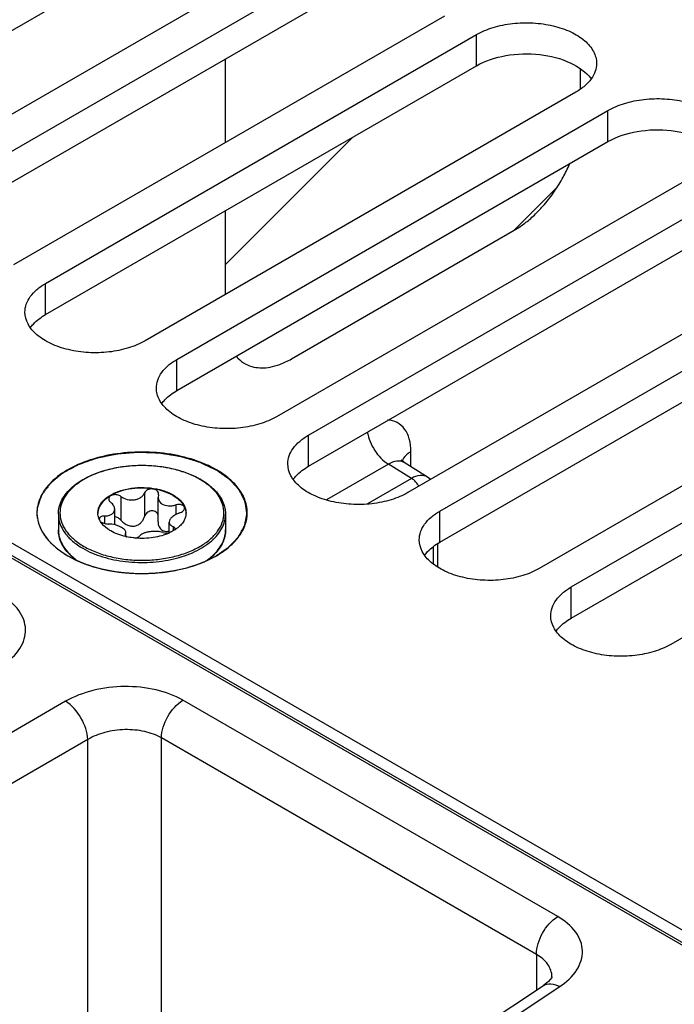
# Model space of a CAD drawing. Header units: inches. Extents: x 0 to 34, y 0 to 22.
# Tile 25 of 133: x 2.564 to 3.182, y 15.853 to 16.783. Entities that reach past the tile are written whole.
import ezdxf

# ---------------------------------------------------------------- set-up
doc = ezdxf.new("R2010")
doc.units = ezdxf.units.IN
doc.header["$LTSCALE"] = 1.87
doc.header["$MEASUREMENT"] = 0
doc.layers.get('0').update_dxf_attribs({"linetype": 'CONTINUOUS'})
for name, color, linetype in [('02___PRT_ALL_AXES', 7, 'CONTINUOUS'), ('03___PRT_ALL_CURVES', 7, 'CONTINUOUS'), ('COSMETIC', 7, 'CONTINUOUS')]:
    doc.layers.add(name, color=color, linetype=linetype)

msp = doc.modelspace()

# ---------------------------------------------------------------- linework, layer by layer
at = {"color": 7, "linetype": 'Continuous'}
for p, q in [((1.67879, 16.78074), (3.31515, 15.83591)), ((1.6828, 16.78114), (3.31762, 15.8372)), ((3.50951, 15.73796), (1.70692, 16.77875)), ((2.93319, 16.36056), (2.93319, 16.37495)), ((2.92428, 16.36684), (2.924, 16.3673)), ((2.92682, 16.3645), (2.92428, 16.36684)), ((2.94884, 16.35089), (2.92682, 16.3645)), ((2.91195, 16.3631), (2.85339, 16.32929)), ((2.93374, 16.34962), (2.91195, 16.3631)), ((2.93374, 16.34962), (2.89212, 16.32559)), ((2.95161, 16.34844), (2.94882, 16.35089)), ((2.65924, 16.33252), (2.65924, 16.31014)), ((2.68158, 16.33597), (2.68158, 16.31359)), ((2.69469, 16.33394), (2.69432, 16.3317)), ((2.69432, 16.30846), (2.69432, 16.3317)), ((2.69469, 16.33394), (2.69488, 16.33507)), ((2.65334, 16.30571), (2.65334, 16.32048)), ((2.71105, 16.3245), (2.71105, 16.31543)), ((2.63988, 16.30892), (2.63872, 16.31114)), ((2.64365, 16.31407), (2.64365, 16.30702)), ((2.70487, 16.29821), (2.70487, 16.3083)), ((2.70858, 16.30403), (2.70858, 16.30012)), ((2.71019, 16.30104), (2.71043, 16.30195)), ((2.66352, 16.29706), (2.66333, 16.29637)), ((2.66352, 16.29706), (2.66389, 16.29844)), ((2.66352, 16.29706), (2.66352, 16.29578)), ((2.66384, 16.29519), (2.66466, 16.2945)), ((2.66389, 16.2952), (2.66389, 16.29844)), ((2.95444, 16.26907), (2.95444, 16.28473)), ((2.95876, 16.26581), (2.95876, 16.28797)), ((2.6122, 16.27673), (2.61661, 16.27308)), ((2.60702, 16.13901), (2.19864, 15.90322)), ((3.07193, 15.93559), (2.71776, 16.14008)), ((2.69761, 15.64884), (2.69761, 16.10436)), ((3.05178, 15.89986), (2.69761, 16.10436)), ((2.62788, 16.10287), (2.21951, 15.86708)), ((2.62788, 15.59095), (2.62788, 16.10287)), ((3.05178, 15.89986), (3.05178, 15.8661)), ((3.06648, 15.8787), (3.06648, 15.87872)), ((2.67749, 15.61871), (3.05834, 15.87043)), ((2.69305, 15.61775), (3.07386, 15.86945))]:
    msp.add_line(p, q, dxfattribs=at)
msp.add_lwpolyline([(3.06648, 15.87872), (3.06624, 15.87817), (3.06331, 15.87438), (3.05834, 15.87043)], dxfattribs=at)
for centre, radius, start, end in [((2.93498, 16.36279), 0.01045, 162.28581, 168.11393), ((2.93553, 16.36261), 0.01104, 156.74357, 162.27959), ((2.69764, 16.2858), 0.07254, 59.52563, 59.99895), ((2.69723, 16.28388), 0.07485, 59.99898, 60.46389), ((2.91945, 16.32956), 0.0248, 30.64286, 38.40047), ((2.61311, 16.31714), 0.0332, 179.01617, 185.98306), ((2.65137, 16.31698), 0.0139, 180.00434, 182.46404), ((2.64081, 16.31114), 0.00201, 178.53931, 179.99593), ((2.70685, 16.31698), 0.01389, 357.5183, 0.00342), ((2.69103, 16.33056), 0.03523, 303.02585, 304.06673), ((2.62819, 16.30127), 0.0281, 193.92752, 195.55209), ((2.67786, 16.35624), 0.0632, 257.17636, 257.93979), ((2.70244, 16.31188), 0.01391, 280.09163, 280.92187), ((2.6858, 16.34002), 0.04606, 294.53076, 294.7925), ((2.64579, 16.31325), 0.04963, 224.95248, 227.39623), ((2.71187, 16.31382), 0.05042, 312.05828, 315.32892)]:
    msp.add_arc(centre, radius, start, end, dxfattribs=at)
at = {"color": 3, "linetype": 'Continuous'}
for points in [[(2.57375, 16.49211), (2.5746, 16.49328), (2.57865, 16.49815), (2.58383, 16.50198), (2.58804, 16.50441)], [(2.69792, 16.42041), (2.69877, 16.42159), (2.70282, 16.42645), (2.70801, 16.43028), (2.71221, 16.43271)], [(2.82209, 16.34872), (2.82294, 16.34989), (2.82699, 16.35476), (2.83218, 16.35859), (2.83638, 16.36102)], [(2.94626, 16.27702), (2.94711, 16.2782), (2.95116, 16.28306), (2.95635, 16.28689), (2.96056, 16.28932)], [(3.07043, 16.20533), (3.07129, 16.2065), (3.07533, 16.21137), (3.08052, 16.2152), (3.08473, 16.21763)]]:
    msp.add_open_spline(points, degree=3, knots=[0, 0, 0, 0, 0.230308, 1, 1, 1, 1], dxfattribs=at)
at = {"color": 7, "linetype": 'Continuous'}
for points, knots in [([(2.93319, 16.37495), (2.93319, 16.37897), (2.9324, 16.38649), (2.92808, 16.39639), (2.92061, 16.40306), (2.91431, 16.40458), (2.91119, 16.40472)], [0, 0, 0, 0, 0.293638, 0.545769, 0.771542, 1, 1, 1, 1]), ([(2.89192, 16.39367), (2.89299, 16.3874), (2.89797, 16.37566), (2.90673, 16.36622), (2.91195, 16.3631)], [0, 0, 0, 0, 0.51115, 1, 1, 1, 1]), ([(2.74004, 16.36255), (2.73239, 16.36596), (2.71574, 16.37129), (2.68938, 16.37494), (2.66227, 16.3744), (2.6364, 16.3697), (2.61361, 16.36116), (2.59547, 16.34931), (2.58323, 16.33469), (2.58, 16.32311), (2.57991, 16.31771)], [0, 0, 0, 0, 0.134609, 0.278939, 0.426056, 0.568509, 0.699613, 0.814764, 0.913181, 1, 1, 1, 1]), ([(2.93319, 16.37495), (2.93228, 16.37442), (2.92916, 16.37237), (2.92646, 16.36945), (2.92539, 16.36697)], [0, 0, 0, 0, 0.27907, 1, 1, 1, 1]), ([(2.92681, 16.3645), (2.92483, 16.36573), (2.91932, 16.36668), (2.91439, 16.36456), (2.91195, 16.3631)], [0, 0, 0, 0, 0.449647, 1, 1, 1, 1]), ([(2.60012, 16.31577), (2.60012, 16.31808), (2.60073, 16.3228), (2.60339, 16.32959), (2.6077, 16.33599), (2.6135, 16.34189), (2.62067, 16.34718), (2.63216, 16.35351), (2.64899, 16.35922), (2.67096, 16.3624), (2.69359, 16.36187), (2.71505, 16.35768), (2.72826, 16.35232), (2.73412, 16.349)], [0, 0, 0, 0, 0.044101, 0.089755, 0.138275, 0.190572, 0.247105, 0.307917, 0.440731, 0.584005, 0.730204, 0.871228, 1, 1, 1, 1]), ([(2.73391, 16.34863), (2.73016, 16.35079), (2.72196, 16.35461), (2.70861, 16.35867), (2.69415, 16.36117), (2.67912, 16.36202), (2.66409, 16.36117), (2.64962, 16.35868), (2.63625, 16.35461), (2.62448, 16.34913), (2.61472, 16.34241), (2.60735, 16.33466), (2.60268, 16.32607), (2.60107, 16.31697), (2.60269, 16.30787), (2.60736, 16.29929), (2.61473, 16.29155), (2.6209, 16.2873), (2.6243, 16.28533)], [0, 0, 0, 0, 0.066555, 0.138371, 0.213978, 0.291569, 0.369176, 0.444823, 0.51669, 0.583295, 0.643689, 0.697716, 0.746311, 0.791692, 0.837068, 0.885647, 0.939646, 1, 1, 1, 1]), ([(2.74955, 16.35772), (2.7488, 16.35815), (2.74569, 16.35989), (2.74249, 16.36145), (2.74004, 16.36255)], [0, 0, 0, 0, 0.244126, 1, 1, 1, 1]), ([(2.74954, 16.27657), (2.7539, 16.27909), (2.76182, 16.28454), (2.77127, 16.29447), (2.77726, 16.30547), (2.77933, 16.31714), (2.77726, 16.32881), (2.77128, 16.33981), (2.76182, 16.34975), (2.75391, 16.3552), (2.74955, 16.35772)], [0, 0, 0, 0, 0.144902, 0.274532, 0.391127, 0.500014, 0.608905, 0.725473, 0.855134, 1, 1, 1, 1]), ([(2.6243, 16.28533), (2.62804, 16.28318), (2.63621, 16.27937), (2.64952, 16.27531), (2.66393, 16.27281), (2.67891, 16.27194), (2.6939, 16.27276), (2.70833, 16.27523), (2.72169, 16.27925), (2.73347, 16.28469), (2.74325, 16.29135), (2.75068, 16.29906), (2.75542, 16.30759), (2.75714, 16.31665), (2.75564, 16.32574), (2.75111, 16.33432), (2.74387, 16.34208), (2.73779, 16.34635), (2.73443, 16.34832)], [0, 0, 0, 0, 0.066549, 0.138348, 0.213935, 0.291519, 0.369143, 0.444841, 0.516801, 0.583541, 0.644104, 0.698309, 0.747051, 0.792496, 0.837812, 0.886209, 0.939945, 1, 1, 1, 1]), ([(2.73465, 16.3487), (2.73814, 16.34668), (2.74449, 16.3423), (2.75211, 16.33429), (2.75621, 16.32668), (2.75782, 16.32045), (2.75809, 16.31732), (2.75809, 16.31577)], [0, 0, 0, 0, 0.28628, 0.544217, 0.778542, 0.890158, 1, 1, 1, 1]), ([(2.94882, 16.35089), (2.94683, 16.35212), (2.94126, 16.35308), (2.93625, 16.35104), (2.93374, 16.34962)], [0, 0, 0, 0, 0.448183, 1, 1, 1, 1]), ([(2.93889, 16.34497), (2.9385, 16.34545), (2.93699, 16.34721), (2.9352, 16.34875), (2.93374, 16.34962)], [0, 0, 0, 0, 0.266267, 1, 1, 1, 1]), ([(2.63747, 16.31698), (2.63747, 16.31817), (2.63779, 16.3206), (2.63918, 16.3241), (2.64144, 16.32743), (2.6457, 16.3317), (2.65295, 16.33612), (2.66338, 16.3396), (2.67508, 16.34125), (2.68711, 16.34091), (2.69849, 16.33864), (2.70546, 16.33576), (2.70854, 16.33398)], [0, 0, 0, 0, 0.042862, 0.087493, 0.135329, 0.187294, 0.30456, 0.43823, 0.582575, 0.729729, 0.871319, 1, 1, 1, 1]), ([(2.70854, 16.33338), (2.7055, 16.33513), (2.6986, 16.33799), (2.68737, 16.34027), (2.67547, 16.34066), (2.66385, 16.3391), (2.65345, 16.33573), (2.64617, 16.33144), (2.64182, 16.32726), (2.63947, 16.324), (2.63795, 16.32056), (2.63754, 16.31815), (2.63748, 16.31698)], [0, 0, 0, 0, 0.128163, 0.269121, 0.415736, 0.559844, 0.693722, 0.811637, 0.86401, 0.912225, 0.957112, 1, 1, 1, 1]), ([(2.69488, 16.33507), (2.69488, 16.33563), (2.69455, 16.33684), (2.69323, 16.33827), (2.69132, 16.33924), (2.68904, 16.33968), (2.68665, 16.33955), (2.68443, 16.33886), (2.68263, 16.33767), (2.68182, 16.33655), (2.68158, 16.33597)], [0, 0, 0, 0, 0.10112, 0.212092, 0.338575, 0.477847, 0.62183, 0.760946, 0.887713, 1, 1, 1, 1]), ([(2.65924, 16.33252), (2.65823, 16.33326), (2.65579, 16.33426), (2.65257, 16.33433), (2.65025, 16.33362), (2.64889, 16.33277), (2.64799, 16.33162), (2.64778, 16.33071), (2.64778, 16.33028)], [0, 0, 0, 0, 0.275206, 0.558246, 0.687648, 0.802874, 0.904766, 1, 1, 1, 1]), ([(2.64778, 16.33028), (2.64778, 16.32968), (2.64819, 16.32838), (2.6491, 16.32741), (2.64964, 16.32697)], [0, 0, 0, 0, 0.461213, 1, 1, 1, 1]), ([(2.65334, 16.32048), (2.65334, 16.32164), (2.65273, 16.32348), (2.65122, 16.32554), (2.6502, 16.32651), (2.64964, 16.32697)], [0, 0, 0, 0, 0.454627, 0.715995, 1, 1, 1, 1]), ([(2.65924, 16.33252), (2.661, 16.33121), (2.66521, 16.32934), (2.67094, 16.32902), (2.67527, 16.33015), (2.67806, 16.33161), (2.68024, 16.33355), (2.68124, 16.33515), (2.68158, 16.33597)], [0, 0, 0, 0, 0.25814, 0.528489, 0.659041, 0.781895, 0.89544, 1, 1, 1, 1]), ([(2.69432, 16.3317), (2.69432, 16.33109), (2.6945, 16.32983), (2.69529, 16.32808), (2.69658, 16.32653), (2.69769, 16.32573), (2.6983, 16.32538)], [0, 0, 0, 0, 0.237077, 0.477975, 0.73038, 1, 1, 1, 1]), ([(2.70854, 16.33398), (2.70993, 16.33318), (2.71252, 16.33147), (2.71583, 16.32849), (2.71837, 16.32524), (2.71953, 16.32286), (2.71994, 16.32167)], [0, 0, 0, 0, 0.281445, 0.540726, 0.779019, 1, 1, 1, 1]), ([(2.70854, 16.33338), (2.70988, 16.3326), (2.71238, 16.33096), (2.71651, 16.32732), (2.71884, 16.32395), (2.71975, 16.3216)], [0, 0, 0, 0, 0.280914, 0.540607, 1, 1, 1, 1]), ([(2.64365, 16.31407), (2.64495, 16.31411), (2.64685, 16.31433), (2.64917, 16.31508), (2.65062, 16.31581), (2.65181, 16.31675), (2.65269, 16.31786), (2.65323, 16.31912), (2.65334, 16.32003), (2.65334, 16.32048)], [0, 0, 0, 0, 0.303889, 0.440907, 0.566879, 0.682628, 0.790649, 0.894905, 1, 1, 1, 1]), ([(2.69437, 16.31553), (2.69411, 16.31611), (2.69337, 16.3172), (2.69172, 16.31838), (2.6897, 16.31897), (2.68753, 16.31892), (2.68545, 16.31825), (2.68367, 16.31706), (2.68233, 16.31547), (2.68176, 16.31423), (2.68158, 16.31359)], [0, 0, 0, 0, 0.115299, 0.235533, 0.362212, 0.493441, 0.625276, 0.754297, 0.879052, 1, 1, 1, 1]), ([(2.6983, 16.32538), (2.70008, 16.32435), (2.70333, 16.32359), (2.70767, 16.32374), (2.70993, 16.32419), (2.71105, 16.3245)], [0, 0, 0, 0, 0.472231, 0.733478, 1, 1, 1, 1]), ([(2.71941, 16.32151), (2.71941, 16.32182), (2.71929, 16.32246), (2.71874, 16.32331), (2.71788, 16.324), (2.71634, 16.32472), (2.71397, 16.32505), (2.71202, 16.32478), (2.71105, 16.3245)], [0, 0, 0, 0, 0.092465, 0.189263, 0.296801, 0.417872, 0.695787, 1, 1, 1, 1]), ([(2.71456, 16.31693), (2.71523, 16.31714), (2.71648, 16.31766), (2.71804, 16.31875), (2.71911, 16.32003), (2.71941, 16.32105), (2.71941, 16.32151)], [0, 0, 0, 0, 0.299009, 0.569921, 0.802329, 1, 1, 1, 1]), ([(2.71975, 16.3216), (2.71989, 16.32122), (2.7204, 16.31973), (2.72068, 16.31815), (2.72073, 16.31698)], [0, 0, 0, 0, 0.255176, 1, 1, 1, 1]), ([(2.71994, 16.32167), (2.72007, 16.32129), (2.72053, 16.31977), (2.72074, 16.31817), (2.72074, 16.31698)], [0, 0, 0, 0, 0.254496, 1, 1, 1, 1]), ([(2.58009, 16.31368), (2.58033, 16.3114), (2.58097, 16.30836), (2.58198, 16.30546), (2.58226, 16.30473)], [0, 0, 0, 0, 0.745501, 1, 1, 1, 1]), ([(2.60012, 16.31577), (2.60012, 16.31428), (2.60038, 16.31125), (2.60195, 16.30519), (2.60599, 16.29775), (2.6135, 16.28986), (2.61979, 16.28553), (2.62325, 16.28353)], [0, 0, 0, 0, 0.108198, 0.218425, 0.451449, 0.71048, 1, 1, 1, 1]), ([(2.62325, 16.28353), (2.6291, 16.28015), (2.64233, 16.27469), (2.6639, 16.27037), (2.68672, 16.26974), (2.70891, 16.27285), (2.72592, 16.27853), (2.73753, 16.28484), (2.74474, 16.29011), (2.75055, 16.29595), (2.75485, 16.30226), (2.75749, 16.30892), (2.75809, 16.31353), (2.75809, 16.31577)], [0, 0, 0, 0, 0.128575, 0.270077, 0.417186, 0.561524, 0.695191, 0.756214, 0.81272, 0.864684, 0.912517, 0.957146, 1, 1, 1, 1]), ([(2.63872, 16.31114), (2.63854, 16.31156), (2.63789, 16.31324), (2.63754, 16.31504), (2.63748, 16.31638)], [0, 0, 0, 0, 0.256486, 1, 1, 1, 1]), ([(2.64365, 16.31407), (2.643, 16.31406), (2.6418, 16.31392), (2.64023, 16.31334), (2.63911, 16.31244), (2.63881, 16.31159), (2.6388, 16.31119)], [0, 0, 0, 0, 0.31576, 0.586572, 0.808464, 1, 1, 1, 1]), ([(2.64967, 16.29998), (2.64861, 16.30059), (2.64487, 16.30298), (2.64157, 16.30618), (2.63988, 16.30892)], [0, 0, 0, 0, 0.274783, 1, 1, 1, 1]), ([(2.63996, 16.30894), (2.64038, 16.30855), (2.6414, 16.30785), (2.64378, 16.30685), (2.6458, 16.30651), (2.64716, 16.3065)], [0, 0, 0, 0, 0.221394, 0.472262, 1, 1, 1, 1]), ([(2.65924, 16.31014), (2.65848, 16.31099), (2.65667, 16.31242), (2.65446, 16.31316), (2.65334, 16.31328)], [0, 0, 0, 0, 0.501408, 1, 1, 1, 1]), ([(2.65924, 16.31014), (2.66003, 16.30924), (2.66181, 16.30757), (2.66493, 16.30565), (2.66842, 16.30449), (2.67209, 16.30441), (2.67551, 16.30556), (2.67831, 16.30769), (2.68038, 16.31044), (2.68127, 16.31252), (2.68158, 16.31359)], [0, 0, 0, 0, 0.127589, 0.256911, 0.386203, 0.513804, 0.638942, 0.761628, 0.881925, 1, 1, 1, 1]), ([(2.69432, 16.30846), (2.69432, 16.30767), (2.69447, 16.30609), (2.6952, 16.30385), (2.69646, 16.30191), (2.69765, 16.30094), (2.6983, 16.30056)], [0, 0, 0, 0, 0.25839, 0.510102, 0.756055, 1, 1, 1, 1]), ([(2.71456, 16.31693), (2.71323, 16.3165), (2.71075, 16.31546), (2.70806, 16.31365), (2.70642, 16.31199), (2.70533, 16.31046), (2.70487, 16.30913), (2.70487, 16.3083)], [0, 0, 0, 0, 0.30836, 0.58605, 0.708368, 0.817806, 1, 1, 1, 1]), ([(2.70487, 16.3083), (2.70487, 16.30786), (2.70504, 16.30696), (2.70582, 16.30575), (2.70704, 16.30475), (2.70803, 16.30425), (2.70858, 16.30403)], [0, 0, 0, 0, 0.220069, 0.448317, 0.704912, 1, 1, 1, 1]), ([(2.72073, 16.31638), (2.72067, 16.315), (2.72011, 16.31216), (2.71806, 16.30816), (2.71489, 16.30446), (2.71223, 16.30236), (2.71077, 16.30137)], [0, 0, 0, 0, 0.222129, 0.457853, 0.715692, 1, 1, 1, 1]), ([(2.58226, 16.30473), (2.58331, 16.302), (2.58944, 16.29031), (2.6002, 16.28166), (2.60901, 16.27657)], [0, 0, 0, 0, 0.223081, 1, 1, 1, 1]), ([(2.61058, 16.27791), (2.60894, 16.27958), (2.606, 16.28305), (2.60265, 16.28879), (2.60059, 16.2948), (2.60012, 16.29893), (2.60012, 16.30096)], [0, 0, 0, 0, 0.270051, 0.52363, 0.765052, 1, 1, 1, 1]), ([(2.60012, 16.30096), (2.60012, 16.30042), (2.60019, 16.29825), (2.60052, 16.29609), (2.60092, 16.2945)], [0, 0, 0, 0, 0.248676, 1, 1, 1, 1]), ([(2.65991, 16.30321), (2.65903, 16.30372), (2.65709, 16.30463), (2.65288, 16.306), (2.64945, 16.30648), (2.64716, 16.3065)], [0, 0, 0, 0, 0.229654, 0.482043, 1, 1, 1, 1]), ([(2.66383, 16.29462), (2.66127, 16.2952), (2.65639, 16.29663), (2.65177, 16.29877), (2.64967, 16.29998)], [0, 0, 0, 0, 0.519531, 1, 1, 1, 1]), ([(2.66389, 16.29844), (2.66389, 16.29886), (2.66367, 16.29975), (2.66284, 16.30099), (2.66155, 16.30217), (2.6605, 16.30287), (2.65991, 16.30321)], [0, 0, 0, 0, 0.19148, 0.414865, 0.683615, 1, 1, 1, 1]), ([(2.69897, 16.29848), (2.69808, 16.2988), (2.6961, 16.29928), (2.69294, 16.2996), (2.68956, 16.29957), (2.68618, 16.29921), (2.68302, 16.29857), (2.68028, 16.29767), (2.67811, 16.29656), (2.677, 16.29556), (2.67663, 16.29503)], [0, 0, 0, 0, 0.121421, 0.258147, 0.404004, 0.550989, 0.690324, 0.814252, 0.917772, 1, 1, 1, 1]), ([(2.6983, 16.30056), (2.69924, 16.30002), (2.70146, 16.29936), (2.70373, 16.29953), (2.70486, 16.29974)], [0, 0, 0, 0, 0.482323, 1, 1, 1, 1]), ([(2.71024, 16.30102), (2.70984, 16.30076), (2.70819, 16.29973), (2.70645, 16.29883), (2.70511, 16.29821)], [0, 0, 0, 0, 0.242278, 1, 1, 1, 1]), ([(2.71043, 16.30195), (2.71043, 16.30216), (2.71034, 16.30259), (2.70995, 16.30317), (2.70934, 16.30367), (2.70885, 16.30392), (2.70858, 16.30403)], [0, 0, 0, 0, 0.21236, 0.439704, 0.6997, 1, 1, 1, 1]), ([(2.74772, 16.27838), (2.74935, 16.28002), (2.75227, 16.28344), (2.7556, 16.28908), (2.75763, 16.29496), (2.75809, 16.29899), (2.75809, 16.30096)], [0, 0, 0, 0, 0.272689, 0.5269, 0.767208, 1, 1, 1, 1]), ([(2.75809, 16.30096), (2.75809, 16.29896), (2.75764, 16.2949), (2.75491, 16.28681), (2.75101, 16.28142), (2.74794, 16.27822)], [0, 0, 0, 0, 0.235794, 0.477889, 1, 1, 1, 1]), ([(2.60112, 16.29373), (2.6019, 16.29091), (2.60448, 16.28525), (2.60841, 16.28046), (2.61067, 16.27819)], [0, 0, 0, 0, 0.476923, 1, 1, 1, 1]), ([(2.66333, 16.29637), (2.66333, 16.29616), (2.66344, 16.29573), (2.66368, 16.29537), (2.66384, 16.29519)], [0, 0, 0, 0, 0.465548, 1, 1, 1, 1]), ([(2.67284, 16.29321), (2.67215, 16.29328), (2.6694, 16.29356), (2.66667, 16.294), (2.66466, 16.29444)], [0, 0, 0, 0, 0.253059, 1, 1, 1, 1]), ([(2.70492, 16.29812), (2.7026, 16.29706), (2.69762, 16.29526), (2.68693, 16.29297), (2.67847, 16.29272), (2.67284, 16.29321)], [0, 0, 0, 0, 0.233855, 0.482927, 1, 1, 1, 1]), ([(2.67288, 16.29324), (2.67368, 16.29337), (2.67505, 16.29374), (2.6763, 16.29454), (2.67663, 16.29503)], [0, 0, 0, 0, 0.580341, 1, 1, 1, 1]), ([(2.69897, 16.29848), (2.69985, 16.29818), (2.70184, 16.29787), (2.70383, 16.298), (2.70488, 16.29819)], [0, 0, 0, 0, 0.466719, 1, 1, 1, 1]), ([(2.60901, 16.27657), (2.61899, 16.27081), (2.64218, 16.26241), (2.67928, 16.25838), (2.71637, 16.26241), (2.73957, 16.27081), (2.74954, 16.27657)], [0, 0, 0, 0, 0.237229, 0.499996, 0.762777, 1, 1, 1, 1]), ([(2.73949, 16.27156), (2.74004, 16.27194), (2.74217, 16.27345), (2.7442, 16.27509), (2.74564, 16.27639)], [0, 0, 0, 0, 0.256974, 1, 1, 1, 1]), ([(2.74794, 16.27822), (2.74739, 16.27765), (2.74507, 16.27536), (2.74253, 16.27329), (2.74053, 16.27184)], [0, 0, 0, 0, 0.241815, 1, 1, 1, 1]), ([(2.5477, 16.17325), (2.55397, 16.1774), (2.56231, 16.18489), (2.56832, 16.19754), (2.56962, 16.20701), (2.56778, 16.21639), (2.56104, 16.22866), (2.55227, 16.23564), (2.54577, 16.23939)], [0, 0, 0, 0, 0.271476, 0.389245, 0.500188, 0.611091, 0.72876, 1, 1, 1, 1]), ([(2.71776, 16.14008), (2.70996, 16.14459), (2.6918, 16.15112), (2.66267, 16.15403), (2.63338, 16.15049), (2.61502, 16.14363), (2.60702, 16.13901)], [0, 0, 0, 0, 0.235223, 0.495805, 0.758657, 1, 1, 1, 1]), ([(2.62788, 16.10287), (2.62766, 16.10999), (2.62256, 16.12389), (2.61307, 16.13525), (2.60702, 16.13901)], [0, 0, 0, 0, 0.499992, 1, 1, 1, 1]), ([(2.69761, 16.10436), (2.69761, 16.11135), (2.70232, 16.12522), (2.71176, 16.13638), (2.71776, 16.14008)], [0, 0, 0, 0, 0.497764, 1, 1, 1, 1]), ([(2.69761, 16.10436), (2.69271, 16.10719), (2.68125, 16.11126), (2.66289, 16.11291), (2.64443, 16.11042), (2.6329, 16.10588), (2.62788, 16.10287)], [0, 0, 0, 0, 0.234664, 0.494648, 0.757521, 1, 1, 1, 1]), ([(3.05178, 15.89986), (3.05178, 15.90685), (3.05648, 15.92073), (3.06593, 15.93188), (3.07193, 15.93559)], [0, 0, 0, 0, 0.497764, 1, 1, 1, 1]), ([(3.07386, 15.86945), (3.08012, 15.87359), (3.08847, 15.88109), (3.09447, 15.89374), (3.09578, 15.90321), (3.09393, 15.91259), (3.0872, 15.92486), (3.07842, 15.93184), (3.07193, 15.93559)], [0, 0, 0, 0, 0.271476, 0.389245, 0.500188, 0.611091, 0.72876, 1, 1, 1, 1]), ([(3.06648, 15.87872), (3.06647, 15.88278), (3.0632, 15.89174), (3.05596, 15.89745), (3.05178, 15.89986)], [0, 0, 0, 0, 0.45686, 1, 1, 1, 1]), ([(3.05834, 15.87043), (3.06034, 15.87175), (3.06605, 15.87284), (3.07124, 15.87086), (3.07386, 15.86945)], [0, 0, 0, 0, 0.446275, 1, 1, 1, 1])]:
    msp.add_open_spline(points, degree=3, knots=knots, dxfattribs=at)
at = {"layer": '02___PRT_ALL_AXES', "color": 3, "linetype": 'Continuous'}
for p, q in [((2.3397, 16.6478), (2.74684, 16.88287)), ((2.46387, 16.5761), (2.87101, 16.81118)), ((2.58804, 16.50441), (2.99519, 16.73948)), ((2.71221, 16.43271), (3.11936, 16.66779)), ((2.83638, 16.36102), (3.24353, 16.59609)), ((2.96056, 16.28932), (3.3677, 16.5244)), ((3.08473, 16.21763), (3.49187, 16.45271))]:
    msp.add_line(p, q, dxfattribs=at)
at = {"layer": '02___PRT_ALL_AXES', "color": 7, "linetype": 'Continuous'}
for p, q in [((2.8408, 16.85802), (2.43366, 16.62294)), ((2.46387, 16.60549), (2.87101, 16.84057)), ((2.96497, 16.78632), (2.55783, 16.55124)), ((2.58804, 16.5338), (2.99519, 16.76888)), ((2.99519, 16.73948), (2.99519, 16.76888)), ((3.08914, 16.71463), (2.682, 16.47955)), ((2.71221, 16.4621), (3.11936, 16.69718)), ((3.11936, 16.66779), (3.11936, 16.69718)), ((3.21331, 16.64293), (2.80617, 16.40785)), ((2.83638, 16.39041), (3.24353, 16.62549)), ((3.33748, 16.57124), (2.93034, 16.33616)), ((2.96056, 16.31871), (3.3677, 16.55379)), ((2.58804, 16.50441), (2.58804, 16.5338)), ((3.46166, 16.49954), (3.05451, 16.26446)), ((3.08473, 16.24702), (3.49187, 16.4821)), ((2.71221, 16.43271), (2.71221, 16.4621)), ((3.58583, 16.42785), (3.17868, 16.19277)), ((2.83638, 16.36102), (2.83638, 16.39041)), ((2.96056, 16.28932), (2.96056, 16.31871)), ((2.60012, 16.31577), (2.60012, 16.30096)), ((2.75809, 16.31577), (2.75809, 16.30096)), ((3.08473, 16.21763), (3.08473, 16.24702))]:
    msp.add_line(p, q, dxfattribs=at)
for points, knots in [([(2.99519, 16.76888), (3.0001, 16.77172), (3.01124, 16.77631), (3.02939, 16.77994), (3.04858, 16.78047), (3.06725, 16.77785), (3.08391, 16.77229), (3.09725, 16.76416), (3.10629, 16.75388), (3.1086, 16.74559), (3.1086, 16.74175)], [0, 0, 0, 0, 0.128827, 0.270562, 0.417879, 0.562378, 0.696193, 0.813587, 0.913061, 1, 1, 1, 1]), ([(3.1086, 16.74175), (3.1086, 16.73922), (3.10767, 16.73395), (3.10367, 16.7266), (3.09735, 16.71995), (3.09206, 16.71631), (3.08914, 16.71463)], [0, 0, 0, 0, 0.21779, 0.450922, 0.710305, 1, 1, 1, 1]), ([(3.11936, 16.69718), (3.12427, 16.70002), (3.13541, 16.70462), (3.15356, 16.70825), (3.17275, 16.70878), (3.19142, 16.70616), (3.20808, 16.70059), (3.22142, 16.69246), (3.23046, 16.68218), (3.23277, 16.67389), (3.23277, 16.67006)], [0, 0, 0, 0, 0.128827, 0.270562, 0.417879, 0.562378, 0.696193, 0.813587, 0.913061, 1, 1, 1, 1]), ([(2.56858, 16.50667), (2.56858, 16.5092), (2.56952, 16.51448), (2.57352, 16.52183), (2.57984, 16.52847), (2.58513, 16.53212), (2.58804, 16.5338)], [0, 0, 0, 0, 0.21779, 0.450922, 0.710305, 1, 1, 1, 1]), ([(2.682, 16.47955), (2.67708, 16.47671), (2.66595, 16.47212), (2.6478, 16.46848), (2.6286, 16.46795), (2.60993, 16.47058), (2.59328, 16.47614), (2.57993, 16.48427), (2.5709, 16.49455), (2.56858, 16.50284), (2.56858, 16.50667)], [0, 0, 0, 0, 0.128827, 0.270562, 0.417879, 0.562378, 0.696193, 0.813587, 0.913061, 1, 1, 1, 1]), ([(2.69275, 16.43498), (2.69275, 16.43751), (2.69369, 16.44278), (2.69769, 16.45013), (2.70401, 16.45678), (2.7093, 16.46042), (2.71221, 16.4621)], [0, 0, 0, 0, 0.21779, 0.450922, 0.710305, 1, 1, 1, 1]), ([(2.80617, 16.40785), (2.80125, 16.40501), (2.79012, 16.40042), (2.77197, 16.39679), (2.75277, 16.39626), (2.7341, 16.39888), (2.71745, 16.40445), (2.70411, 16.41258), (2.69507, 16.42285), (2.69275, 16.43115), (2.69275, 16.43498)], [0, 0, 0, 0, 0.128827, 0.270562, 0.417879, 0.562378, 0.696193, 0.813587, 0.913061, 1, 1, 1, 1]), ([(2.81693, 16.36328), (2.81693, 16.36581), (2.81786, 16.37109), (2.82186, 16.37844), (2.82818, 16.38508), (2.83347, 16.38873), (2.83638, 16.39041)], [0, 0, 0, 0, 0.21779, 0.450922, 0.710305, 1, 1, 1, 1]), ([(2.93034, 16.33616), (2.92542, 16.33332), (2.91429, 16.32873), (2.89614, 16.32509), (2.87695, 16.32456), (2.85827, 16.32719), (2.84162, 16.33275), (2.82828, 16.34088), (2.81924, 16.35116), (2.81693, 16.35945), (2.81693, 16.36328)], [0, 0, 0, 0, 0.128827, 0.270562, 0.417879, 0.562378, 0.696193, 0.813587, 0.913061, 1, 1, 1, 1]), ([(2.9411, 16.29159), (2.9411, 16.29412), (2.94203, 16.29939), (2.94603, 16.30674), (2.95235, 16.31339), (2.95764, 16.31703), (2.96056, 16.31871)], [0, 0, 0, 0, 0.21779, 0.450922, 0.710305, 1, 1, 1, 1]), ([(3.05451, 16.26446), (3.04959, 16.26162), (3.03846, 16.25703), (3.02031, 16.2534), (3.00112, 16.25287), (2.98245, 16.25549), (2.96579, 16.26106), (2.95245, 16.26919), (2.94341, 16.27946), (2.9411, 16.28776), (2.9411, 16.29159)], [0, 0, 0, 0, 0.128827, 0.270562, 0.417879, 0.562378, 0.696193, 0.813587, 0.913061, 1, 1, 1, 1]), ([(3.06527, 16.21989), (3.06527, 16.22242), (3.0662, 16.2277), (3.0702, 16.23505), (3.07652, 16.24169), (3.08181, 16.24534), (3.08473, 16.24702)], [0, 0, 0, 0, 0.21779, 0.450922, 0.710305, 1, 1, 1, 1]), ([(3.17868, 16.19277), (3.17377, 16.18993), (3.16263, 16.18534), (3.14448, 16.1817), (3.12529, 16.18117), (3.10662, 16.1838), (3.08996, 16.18936), (3.07662, 16.19749), (3.06758, 16.20777), (3.06527, 16.21606), (3.06527, 16.21989)], [0, 0, 0, 0, 0.128827, 0.270562, 0.417879, 0.562378, 0.696193, 0.813587, 0.913061, 1, 1, 1, 1])]:
    msp.add_open_spline(points, degree=3, knots=knots, dxfattribs=at)
at = {"layer": '02___PRT_ALL_AXES', "color": 3, "linetype": 'Continuous'}
for points in [[(2.99519, 16.73948), (3.00363, 16.74436), (3.02361, 16.75067), (3.05449, 16.75145), (3.08287, 16.74451), (3.09867, 16.73376), (3.10344, 16.72718)], [(3.11936, 16.66779), (3.1278, 16.67266), (3.14779, 16.67898), (3.17866, 16.67975), (3.20705, 16.67282), (3.22284, 16.66206), (3.22761, 16.65549)]]:
    msp.add_open_spline(points, degree=3, knots=[0, 0, 0, 0, 0.252023, 0.529497, 0.78993, 1, 1, 1, 1], dxfattribs=at)
at = {"layer": '03___PRT_ALL_CURVES', "color": 4, "linetype": 'Continuous'}
for p, q in [((2.75778, 16.74175), (2.75778, 16.6667)), ((3.0935, 16.71791), (3.0935, 16.73621)), ((2.75778, 16.60241), (2.75778, 16.52331)), ((2.8204, 16.46257), (3.03086, 16.58408))]:
    msp.add_line(p, q, dxfattribs=at)
at = {"layer": '03___PRT_ALL_CURVES', "color": 2, "linetype": 'Continuous'}
for p, q in [((2.75778, 16.55142), (2.87844, 16.67208)), ((3.03086, 16.58408), (3.07118, 16.6244))]:
    msp.add_line(p, q, dxfattribs=at)
at = {"layer": '03___PRT_ALL_CURVES', "color": 4, "linetype": 'Continuous'}
msp.add_arc((2.84476, 16.74172), 0.08698, 177.27491, 179.9829, dxfattribs=at)
for points, knots in [([(3.03086, 16.58408), (3.03379, 16.58578), (3.03979, 16.58972), (3.04901, 16.59736), (3.05857, 16.60715), (3.06792, 16.61902), (3.07605, 16.63193), (3.08081, 16.64142), (3.08294, 16.64628), (3.08321, 16.64692)], [0, 0, 0, 0, 0.141872, 0.290816, 0.455272, 0.636412, 0.816216, 0.976116, 1, 1, 1, 1]), ([(2.76807, 16.46496), (2.76862, 16.4643), (2.77131, 16.46137), (2.77661, 16.45743), (2.78434, 16.45461), (2.79219, 16.45378), (2.80042, 16.45455), (2.80986, 16.45719), (2.81667, 16.46041), (2.8204, 16.46257)], [0, 0, 0, 0, 0.048675, 0.228497, 0.388412, 0.530221, 0.668898, 0.820117, 1, 1, 1, 1])]:
    msp.add_open_spline(points, degree=3, knots=knots, dxfattribs=at)
at = {"layer": 'COSMETIC', "color": 7, "linetype": 'Continuous'}
for p, q in [((2.57994, 16.31518), (2.58016, 16.31278)), ((2.60608, 16.27821), (2.60895, 16.27647)), ((2.60895, 16.27647), (2.61195, 16.27481)), ((2.74011, 16.27181), (2.74129, 16.27234)), ((2.74129, 16.27234), (2.74777, 16.27563)), ((2.74777, 16.27563), (2.74834, 16.27595)), ((2.63222, 16.2665), (2.63592, 16.26541))]:
    msp.add_line(p, q, dxfattribs=at)
for points, knots in [([(2.74926, 16.35749), (2.74748, 16.35832), (2.74481, 16.35958), (2.74125, 16.36126), (2.73858, 16.36252), (2.73657, 16.36346), (2.73524, 16.36409), (2.73468, 16.36435), (2.73424, 16.36456), (2.73395, 16.36469), (2.73374, 16.3648), (2.73348, 16.36487), (2.73303, 16.36501), (2.73238, 16.36521), (2.73134, 16.36552), (2.73004, 16.36591), (2.72849, 16.36638), (2.72642, 16.367), (2.72383, 16.36778), (2.72123, 16.36856), (2.71916, 16.36918), (2.71787, 16.36957), (2.71683, 16.36988), (2.71625, 16.37006), (2.71586, 16.37017), (2.7156, 16.37026), (2.71524, 16.3703), (2.71482, 16.37037), (2.71398, 16.37051), (2.71271, 16.37071), (2.71103, 16.37099), (2.70934, 16.37126), (2.70709, 16.37163), (2.70484, 16.37199), (2.70259, 16.37236), (2.7009, 16.37263), (2.69921, 16.3729), (2.69781, 16.37314), (2.69668, 16.37331), (2.69598, 16.37344), (2.6954, 16.37345), (2.69481, 16.37348), (2.69408, 16.3735), (2.69321, 16.37354), (2.69204, 16.37358), (2.69, 16.37366), (2.68709, 16.37378), (2.68417, 16.37389), (2.68184, 16.37399), (2.68009, 16.37405), (2.67864, 16.37411), (2.67747, 16.37416), (2.67674, 16.37419), (2.67616, 16.37421), (2.67572, 16.37424), (2.67529, 16.3742), (2.67471, 16.37415), (2.67399, 16.3741), (2.67283, 16.374), (2.67138, 16.37389), (2.66907, 16.3737), (2.66617, 16.37347), (2.66328, 16.37324), (2.66096, 16.37305), (2.65923, 16.37291), (2.65778, 16.3728), (2.65677, 16.37272), (2.65619, 16.37267), (2.65575, 16.37264), (2.65532, 16.3726), (2.65478, 16.37247), (2.65381, 16.37228), (2.65244, 16.37199), (2.65079, 16.37165), (2.64859, 16.37119), (2.64584, 16.37063), (2.64309, 16.37006), (2.64089, 16.3696), (2.63924, 16.36926), (2.63786, 16.36898), (2.6369, 16.36877), (2.63634, 16.36867), (2.63596, 16.36855), (2.63559, 16.36841), (2.63509, 16.36824), (2.63447, 16.36802), (2.63372, 16.36775), (2.63273, 16.3674), (2.63148, 16.36696), (2.62949, 16.36625), (2.627, 16.36537), (2.62451, 16.36449), (2.62251, 16.36379), (2.62127, 16.36334), (2.62027, 16.36299), (2.61965, 16.36277), (2.61915, 16.36259), (2.61884, 16.36249), (2.61863, 16.36237), (2.61842, 16.36225), (2.61804, 16.36205), (2.61751, 16.36176), (2.61666, 16.3613), (2.61517, 16.36049), (2.61305, 16.35933), (2.6105, 16.35794), (2.60837, 16.35679), (2.60688, 16.35598), (2.60603, 16.35551), (2.60539, 16.35517), (2.60486, 16.35488), (2.60444, 16.35465), (2.604, 16.35442), (2.6036, 16.35407), (2.60292, 16.35352), (2.60209, 16.35283), (2.60108, 16.352), (2.60008, 16.35117), (2.59874, 16.35006), (2.59741, 16.34895), (2.59607, 16.34785), (2.59507, 16.34702), (2.59423, 16.34632), (2.59356, 16.34577), (2.59314, 16.34542), (2.59281, 16.34515), (2.5926, 16.34498), (2.59243, 16.34484), (2.59231, 16.34473), (2.59223, 16.34461), (2.59211, 16.34446), (2.59197, 16.34427), (2.59174, 16.34395), (2.59146, 16.34357), (2.59111, 16.3431), (2.59065, 16.34248), (2.58985, 16.34139), (2.58894, 16.34015), (2.58802, 16.33891), (2.58733, 16.33798), (2.58664, 16.33705), (2.58607, 16.33627), (2.58561, 16.33565), (2.58527, 16.33519), (2.58492, 16.33472), (2.58463, 16.33434), (2.58444, 16.33406), (2.58432, 16.33391), (2.58427, 16.33374), (2.58419, 16.33354), (2.58408, 16.3332), (2.58394, 16.33279), (2.58371, 16.33213), (2.58342, 16.3313), (2.58297, 16.32998), (2.58239, 16.32833), (2.58148, 16.32568), (2.58079, 16.32369), (2.58033, 16.32237)], [0, 0, 0, 0, 0.03125, 0.046875, 0.0625, 0.078125, 0.082031, 0.085938, 0.087891, 0.089844, 0.09082, 0.091797, 0.09375, 0.097656, 0.101562, 0.109375, 0.117188, 0.125, 0.140625, 0.15625, 0.164062, 0.171875, 0.175781, 0.179688, 0.180664, 0.181641, 0.183594, 0.185547, 0.1875, 0.195312, 0.203125, 0.210938, 0.21875, 0.234375, 0.242188, 0.25, 0.257812, 0.265625, 0.269531, 0.273438, 0.275391, 0.277344, 0.28125, 0.285156, 0.289062, 0.296875, 0.3125, 0.328125, 0.335938, 0.34375, 0.351562, 0.355469, 0.359375, 0.361328, 0.363281, 0.365234, 0.367188, 0.371094, 0.375, 0.382812, 0.390625, 0.40625, 0.421875, 0.429688, 0.4375, 0.445312, 0.449219, 0.451172, 0.453125, 0.455078, 0.457031, 0.460938, 0.46875, 0.476562, 0.484375, 0.5, 0.515625, 0.523438, 0.53125, 0.539062, 0.542969, 0.544922, 0.546875, 0.548828, 0.550781, 0.554688, 0.558594, 0.5625, 0.570312, 0.578125, 0.59375, 0.609375, 0.617188, 0.625, 0.628906, 0.632812, 0.634766, 0.636719, 0.637695, 0.638672, 0.640625, 0.644531, 0.648438, 0.65625, 0.671875, 0.6875, 0.703125, 0.710938, 0.714844, 0.71875, 0.722656, 0.724609, 0.726562, 0.730469, 0.734375, 0.742188, 0.75, 0.757812, 0.765625, 0.78125, 0.789062, 0.796875, 0.804688, 0.808594, 0.8125, 0.814453, 0.816406, 0.817383, 0.818359, 0.819336, 0.820312, 0.822266, 0.824219, 0.828125, 0.832031, 0.835938, 0.84375, 0.859375, 0.867188, 0.875, 0.882812, 0.890625, 0.894531, 0.898438, 0.902344, 0.90625, 0.908203, 0.90918, 0.910156, 0.912109, 0.914062, 0.917969, 0.921875, 0.929688, 0.9375, 0.953125, 0.96875, 1, 1, 1, 1]), ([(2.74834, 16.27595), (2.74938, 16.27666), (2.75094, 16.27773), (2.75302, 16.27915), (2.75458, 16.28022), (2.75614, 16.28129), (2.75744, 16.28218), (2.75848, 16.28289), (2.75913, 16.28334), (2.75965, 16.28369), (2.76004, 16.28396), (2.76036, 16.28418), (2.76059, 16.28434), (2.76072, 16.28443), (2.76083, 16.28449), (2.76089, 16.28457), (2.761, 16.28467), (2.76117, 16.28486), (2.76142, 16.28512), (2.76171, 16.28543), (2.76211, 16.28584), (2.7626, 16.28636), (2.7634, 16.28719), (2.76439, 16.28823), (2.76558, 16.28948), (2.76676, 16.29072), (2.76775, 16.29176), (2.76855, 16.29259), (2.76904, 16.29311), (2.76944, 16.29353), (2.76974, 16.29384), (2.76998, 16.2941), (2.77016, 16.29428), (2.77025, 16.29438), (2.77034, 16.29446), (2.77037, 16.29455), (2.77044, 16.29466), (2.77054, 16.29486), (2.7707, 16.29514), (2.77088, 16.29548), (2.77113, 16.29593), (2.77144, 16.2965), (2.77193, 16.2974), (2.77255, 16.29853), (2.77328, 16.29989), (2.77402, 16.30124), (2.77464, 16.30238), (2.77513, 16.30328), (2.77544, 16.30385), (2.77569, 16.3043), (2.77587, 16.30464), (2.77602, 16.30492), (2.77613, 16.30512), (2.77619, 16.30523), (2.77625, 16.30531), (2.77625, 16.3054), (2.77628, 16.30552), (2.77631, 16.30572), (2.77637, 16.30601), (2.77643, 16.30636), (2.77652, 16.30682), (2.77663, 16.3074), (2.7768, 16.30833), (2.77702, 16.30948), (2.77728, 16.31087), (2.77754, 16.31226), (2.77775, 16.31342), (2.77792, 16.31435), (2.77803, 16.31493), (2.77812, 16.31539), (2.77818, 16.31574), (2.77824, 16.31603), (2.77828, 16.31623), (2.77829, 16.31634), (2.77832, 16.31643), (2.7783, 16.31652), (2.77828, 16.31664), (2.77825, 16.31684), (2.7782, 16.31714), (2.77815, 16.31749), (2.77807, 16.31797), (2.77798, 16.31856), (2.77783, 16.3195), (2.77765, 16.32068), (2.77743, 16.3221), (2.77721, 16.32351), (2.77702, 16.32469), (2.77688, 16.32564), (2.77678, 16.32623), (2.77671, 16.3267), (2.77665, 16.32706), (2.77661, 16.32735), (2.77658, 16.32756), (2.77656, 16.32768), (2.77655, 16.32776), (2.7765, 16.32785), (2.77644, 16.32796), (2.77634, 16.32816), (2.77619, 16.32845), (2.77602, 16.32879), (2.77578, 16.32924), (2.77549, 16.32981), (2.77502, 16.33072), (2.77444, 16.33185), (2.77374, 16.33322), (2.77304, 16.33458), (2.77245, 16.33572), (2.77198, 16.33663), (2.77169, 16.33719), (2.77146, 16.33765), (2.77128, 16.33799), (2.77113, 16.33827), (2.77103, 16.33847), (2.77097, 16.33859), (2.77094, 16.33867), (2.77086, 16.33875), (2.77076, 16.33885), (2.77059, 16.33904), (2.77035, 16.3393), (2.77006, 16.33961), (2.76968, 16.34003), (2.7692, 16.34056), (2.76843, 16.34139), (2.76747, 16.34244), (2.76631, 16.3437), (2.76516, 16.34495), (2.76419, 16.346), (2.76342, 16.34684), (2.76294, 16.34736), (2.76256, 16.34778), (2.76227, 16.34809), (2.76203, 16.34836), (2.76186, 16.34854), (2.76176, 16.34864), (2.7617, 16.34873), (2.76159, 16.34879), (2.76147, 16.34888), (2.76124, 16.34904), (2.76092, 16.34927), (2.76053, 16.34954), (2.76001, 16.34991), (2.75936, 16.35037), (2.75833, 16.3511), (2.75703, 16.35201), (2.75548, 16.3531), (2.75392, 16.3542), (2.75185, 16.35566), (2.7503, 16.35676), (2.74926, 16.35749)], [0, 0, 0, 0, 0.03125, 0.046875, 0.0625, 0.078125, 0.09375, 0.101562, 0.109375, 0.113281, 0.117188, 0.121094, 0.123047, 0.124023, 0.125, 0.125977, 0.126953, 0.128906, 0.132812, 0.136719, 0.140625, 0.148438, 0.15625, 0.171875, 0.1875, 0.203125, 0.21875, 0.226562, 0.234375, 0.238281, 0.242188, 0.246094, 0.248047, 0.249023, 0.25, 0.250977, 0.251953, 0.253906, 0.257812, 0.261719, 0.265625, 0.273438, 0.28125, 0.296875, 0.3125, 0.328125, 0.34375, 0.351562, 0.359375, 0.363281, 0.367188, 0.371094, 0.373047, 0.374023, 0.375, 0.375977, 0.376953, 0.378906, 0.382812, 0.386719, 0.390625, 0.398438, 0.40625, 0.421875, 0.4375, 0.453125, 0.46875, 0.476562, 0.484375, 0.488281, 0.492188, 0.496094, 0.498047, 0.499023, 0.5, 0.500977, 0.501953, 0.503906, 0.507812, 0.511719, 0.515625, 0.523438, 0.53125, 0.546875, 0.5625, 0.578125, 0.59375, 0.601562, 0.609375, 0.613281, 0.617188, 0.621094, 0.623047, 0.624023, 0.625, 0.625977, 0.626953, 0.628906, 0.632812, 0.636719, 0.640625, 0.648438, 0.65625, 0.671875, 0.6875, 0.703125, 0.71875, 0.726562, 0.734375, 0.738281, 0.742188, 0.746094, 0.748047, 0.749023, 0.75, 0.750977, 0.751953, 0.753906, 0.757812, 0.761719, 0.765625, 0.773438, 0.78125, 0.796875, 0.8125, 0.828125, 0.84375, 0.851562, 0.859375, 0.863281, 0.867188, 0.871094, 0.873047, 0.874023, 0.875, 0.875977, 0.876953, 0.878906, 0.882812, 0.886719, 0.890625, 0.898438, 0.90625, 0.921875, 0.9375, 0.953125, 0.96875, 1, 1, 1, 1]), ([(2.58016, 16.31278), (2.58033, 16.31202), (2.58059, 16.31086), (2.58093, 16.30933), (2.58114, 16.30837), (2.58131, 16.3076), (2.58142, 16.30712), (2.58149, 16.30678), (2.58154, 16.30659), (2.58163, 16.3064), (2.58173, 16.30615), (2.58189, 16.30576), (2.58209, 16.30528), (2.58242, 16.3045), (2.58282, 16.30353), (2.58331, 16.30237), (2.58368, 16.30149), (2.58392, 16.30091), (2.58403, 16.30067), (2.5841, 16.30047), (2.58421, 16.30028), (2.58442, 16.29995), (2.58472, 16.29948), (2.58519, 16.29873), (2.58578, 16.29779), (2.58638, 16.29685), (2.58685, 16.2961), (2.5872, 16.29554), (2.5875, 16.29507), (2.58771, 16.29474), (2.58783, 16.29455), (2.58791, 16.29441), (2.58803, 16.29428), (2.58818, 16.2941), (2.58845, 16.29379), (2.58884, 16.29334), (2.5893, 16.2928), (2.58992, 16.29209), (2.59069, 16.29119), (2.59146, 16.2903), (2.59207, 16.28958), (2.59246, 16.28913), (2.59272, 16.28882), (2.59288, 16.28864), (2.59308, 16.28848), (2.59331, 16.28826), (2.59387, 16.28776), (2.59472, 16.287), (2.59584, 16.286), (2.59678, 16.28516), (2.59753, 16.28449), (2.598, 16.28407), (2.59837, 16.28373), (2.59861, 16.28352), (2.59879, 16.28335), (2.59901, 16.28319), (2.59941, 16.28291), (2.59997, 16.28251), (2.60088, 16.28187), (2.60201, 16.28108), (2.60381, 16.2798), (2.60517, 16.27884), (2.60608, 16.27821)], [0, 0, 0, 0, 0.0625, 0.09375, 0.125, 0.140625, 0.15625, 0.164062, 0.167969, 0.171875, 0.179688, 0.1875, 0.203125, 0.21875, 0.25, 0.28125, 0.3125, 0.320312, 0.328125, 0.332031, 0.335938, 0.34375, 0.359375, 0.375, 0.40625, 0.4375, 0.453125, 0.46875, 0.484375, 0.492188, 0.496094, 0.5, 0.503906, 0.507812, 0.515625, 0.53125, 0.546875, 0.5625, 0.59375, 0.625, 0.640625, 0.65625, 0.664062, 0.667969, 0.671875, 0.679688, 0.6875, 0.71875, 0.75, 0.78125, 0.796875, 0.8125, 0.820312, 0.828125, 0.832031, 0.835938, 0.84375, 0.859375, 0.875, 0.90625, 0.9375, 1, 1, 1, 1]), ([(2.61195, 16.27481), (2.61273, 16.27442), (2.61371, 16.27392), (2.61487, 16.27332), (2.61567, 16.27294), (2.61668, 16.27247), (2.61769, 16.272), (2.6185, 16.27162), (2.61934, 16.27127), (2.62017, 16.27091), (2.62101, 16.27056), (2.62163, 16.27028), (2.62228, 16.27003), (2.62314, 16.2697), (2.624, 16.26936), (2.62485, 16.26902), (2.62573, 16.2687), (2.62684, 16.26831), (2.62794, 16.26791), (2.62883, 16.2676), (2.63019, 16.26716), (2.63132, 16.26679), (2.63222, 16.2665)], [0, 0, 0, 0, 0.125, 0.15625, 0.1875, 0.25, 0.3125, 0.34375, 0.375, 0.4375, 0.46875, 0.5, 0.53125, 0.5625, 0.625, 0.65625, 0.6875, 0.75, 0.8125, 0.84375, 0.875, 1, 1, 1, 1]), ([(2.72415, 16.26594), (2.72484, 16.26615), (2.72587, 16.26646), (2.72724, 16.26689), (2.72825, 16.26723), (2.72927, 16.26756), (2.73027, 16.26791), (2.73127, 16.26826), (2.73227, 16.26861), (2.73324, 16.26899), (2.73422, 16.26935), (2.73519, 16.26973), (2.73615, 16.27012), (2.73694, 16.27044), (2.73758, 16.27071), (2.73827, 16.271), (2.7391, 16.27137), (2.73978, 16.27166), (2.74011, 16.27181)], [0, 0, 0, 0, 0.125, 0.1875, 0.25, 0.3125, 0.375, 0.4375, 0.5, 0.5625, 0.625, 0.6875, 0.75, 0.8125, 0.84375, 0.875, 0.9375, 1, 1, 1, 1]), ([(2.64746, 16.26269), (2.64875, 16.26248), (2.65069, 16.26217), (2.65328, 16.26176), (2.65489, 16.2615), (2.65618, 16.26129), (2.657, 16.26116), (2.65763, 16.26105), (2.65814, 16.261), (2.65866, 16.26095), (2.65968, 16.26086), (2.66122, 16.26071), (2.66327, 16.26052), (2.66532, 16.26033), (2.66703, 16.26017), (2.66822, 16.26005), (2.66891, 16.26), (2.6696, 16.25999), (2.67046, 16.25996), (2.67254, 16.2599), (2.67496, 16.25983), (2.67738, 16.25977), (2.67859, 16.25973), (2.67928, 16.25971), (2.6798, 16.25969), (2.68032, 16.25972), (2.68101, 16.25974), (2.68222, 16.25979), (2.68463, 16.25987), (2.68705, 16.25996), (2.68913, 16.26003), (2.68999, 16.26007), (2.69068, 16.26009), (2.69136, 16.26015), (2.69256, 16.26027), (2.69426, 16.26044), (2.69631, 16.26065), (2.69835, 16.26086), (2.70006, 16.26104), (2.70125, 16.26115), (2.70193, 16.26123), (2.70262, 16.26136), (2.70347, 16.2615), (2.70484, 16.26174), (2.70655, 16.26203), (2.70929, 16.2625), (2.71134, 16.26285), (2.71271, 16.26308)], [0, 0, 0, 0, 0.0625, 0.09375, 0.125, 0.140625, 0.15625, 0.164062, 0.171875, 0.179688, 0.1875, 0.21875, 0.25, 0.28125, 0.3125, 0.328125, 0.335938, 0.34375, 0.359375, 0.375, 0.4375, 0.46875, 0.484375, 0.492188, 0.5, 0.507812, 0.515625, 0.53125, 0.5625, 0.625, 0.640625, 0.65625, 0.664062, 0.671875, 0.6875, 0.71875, 0.75, 0.78125, 0.8125, 0.828125, 0.835938, 0.84375, 0.859375, 0.875, 0.90625, 0.9375, 1, 1, 1, 1])]:
    msp.add_open_spline(points, degree=3, knots=knots, dxfattribs=at)
for points in [[(2.58033, 16.32237), (2.58016, 16.32118), (2.57985, 16.31878), (2.5799, 16.31638), (2.57994, 16.31518)], [(2.63592, 16.26541), (2.6378, 16.2649), (2.64159, 16.2639), (2.6455, 16.26308), (2.64746, 16.26269)], [(2.71271, 16.26308), (2.71466, 16.2635), (2.71854, 16.26436), (2.72229, 16.26541), (2.72415, 16.26594)]]:
    msp.add_open_spline(points, degree=3, dxfattribs=at)

doc.saveas('drawing.dxf')
